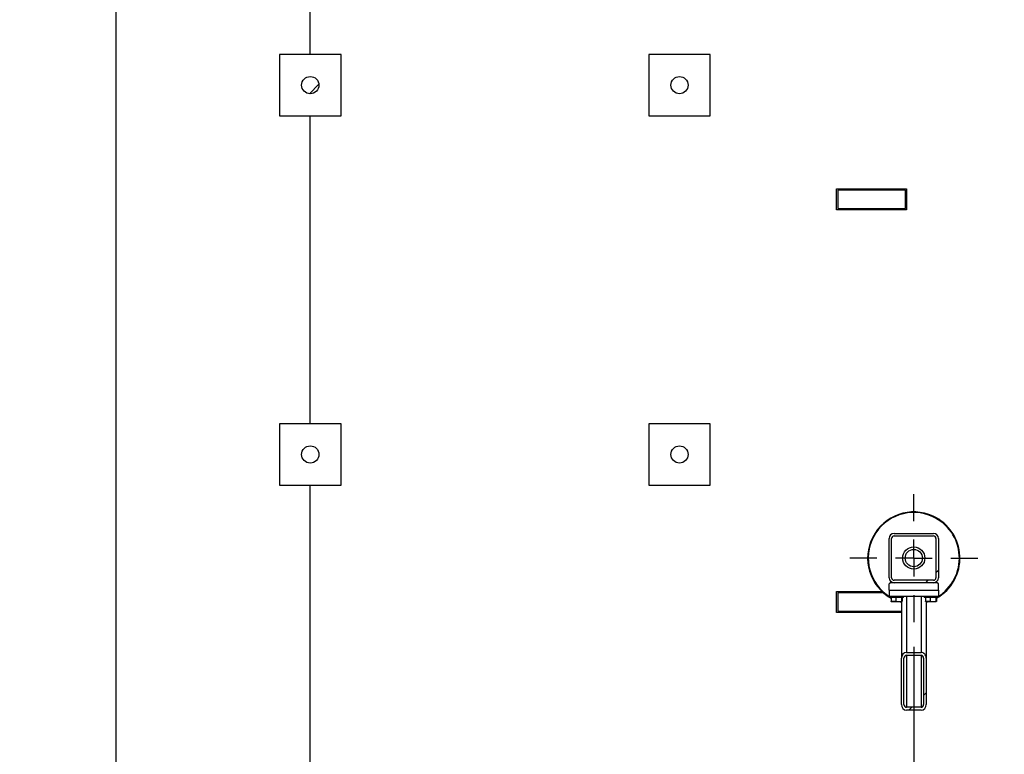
# Model space of a CAD drawing. Header units: millimetres. Extents: x 5 to 589, y 5 to 415.
# Tile 101 of 120: x 409 to 449, y 232 to 262. Entities that reach past the tile are written whole.
import ezdxf

# ---------------------------------------------------------------- set-up
doc = ezdxf.new("R2010")
doc.units = ezdxf.units.MM
doc.linetypes.add('CENTERX2', pattern=[20.32, 12.7, -2.54, 2.54, -2.54])
for name, color, linetype in [('COTES', 1, 'Continuous'), ('TRAIT-FINS', 9, 'Continuous'), ('TRAIT-MIXTES', 3, 'CENTERX2')]:
    doc.layers.add(name, color=color, linetype=linetype)
doc.layers.add('TRAIT-FORT', color=4, linetype='Continuous', lineweight=25)
doc.styles.add('SLDTEXTSTYLE0', font='TXT', dxfattribs={"width": 0.75})
doc.dimstyles.new('SLDDIMSTYLE0', dxfattribs={"dimtxt": 3, "dimasz": 2, "dimexe": 0, "dimexo": 0.0625, "dimgap": 0.75, "dimtad": 1, "dimdec": 0, "dimlfac": 40, "dimrnd": 1e-09, "dimzin": 12, "dimdsep": 46, "dimtxsty": 'SLDTEXTSTYLE0', "dimsah": 1, "dimcen": 0.09, "dimadec": 0, "dimazin": 3, "dimtfac": 1, "dimtdec": 0, "dimtofl": 0, "dimtmove": 0, "dimatfit": 3, "dimfxl": 1, "dimfrac": 2, "dimtolj": 1, "dimtzin": 12, "dimarcsym": 0})
doc.dimstyles.new('SLDDIMSTYLE1', dxfattribs={"dimtxt": 3, "dimasz": 2, "dimexe": 0, "dimexo": 0.0625, "dimgap": 0.75, "dimtad": 1, "dimdec": 0, "dimlfac": 40, "dimrnd": 1e-09, "dimzin": 12, "dimdsep": 46, "dimtxsty": 'SLDTEXTSTYLE0', "dimsah": 1, "dimcen": 0.09, "dimadec": 0, "dimazin": 3, "dimtfac": 1, "dimtdec": 0, "dimtmove": 0, "dimatfit": 0, "dimfxl": 1, "dimfrac": 2, "dimtolj": 1, "dimtzin": 12, "dimarcsym": 0})

# ---------------------------------------------------------------- blocks, each defined once
blk = doc.blocks.new('_D_3')
at = {"layer": 'COTES', "color": 1, "transparency": 16777216}
for p, q in [((445.325, 236.667), (445.325, 145.771)), ((435.806, 168.476), (435.806, 145.771)), ((435.806, 146.771), (432.806, 146.771)), ((445.325, 146.771), (435.806, 146.771)), ((445.325, 146.771), (448.325, 146.771))]:
    blk.add_line(p, q, dxfattribs=at)
for points in [[(435.806, 146.771), (433.806, 147.271), (433.806, 146.271)], [(445.325, 146.771), (447.325, 146.271), (447.325, 147.271)]]:
    blk.add_solid(points, dxfattribs=at)
at = {"layer": 'COTES', "color": 1, "transparency": 16777216, "insert": (437.241, 150.638), "char_height": 3, "attachment_point": 1, "style": 'SLDTEXTSTYLE0'}
blk.add_mtext('381', dxfattribs=at)
blk = doc.blocks.new('_D_6')
at = {"layer": 'COTES', "color": 1, "transparency": 16777216}
for p, q in [((448.475, 269.017), (411.922, 269.017)), ((412.922, 170.517), (412.922, 269.017)), ((472.225, 170.517), (411.922, 170.517))]:
    blk.add_line(p, q, dxfattribs=at)
for points in [[(412.922, 269.017), (412.422, 267.017), (413.422, 267.017)], [(412.922, 170.517), (413.422, 172.517), (412.422, 172.517)]]:
    blk.add_solid(points, dxfattribs=at)
at = {"layer": 'COTES', "color": 1, "transparency": 16777216, "insert": (409.055, 215.333), "char_height": 3, "attachment_point": 1, "rotation": 90, "style": 'SLDTEXTSTYLE0'}
blk.add_mtext('3940', dxfattribs=at)
blk = doc.blocks.new('SW_CENTERMARKSYMBOL_7')
at = {"layer": 'TRAIT-MIXTES', "color": 0}
for p, q in [((0, 1.5), (0, 2.6)), ((0, 0), (0, 0.75)), ((-1.5, 0), (-2.6, 0)), ((0, 0), (-0.75, 0)), ((0, 0), (0, -0.75)), ((0, 0), (0.75, 0)), ((1.5, 0), (2.6, 0)), ((0, -1.5), (0, -2.6))]:
    blk.add_line(p, q, dxfattribs=at)

msp = doc.modelspace()

# ---------------------------------------------------------------- hatches: boundary and pattern name
at = {"layer": 'TRAIT-FINS'}
h = msp.add_hatch(dxfattribs=at)
h.set_pattern_fill('ANSI31', color=9, style=0)
edge = h.paths.add_edge_path(flags=0)
edge.add_arc((420.806, 259.476), 0.35, 0, 360)
h = msp.add_hatch(dxfattribs=at)
h.set_pattern_fill('ANSI31', color=9, style=0)
edge = h.paths.add_edge_path(flags=0)
edge.add_arc((435.806, 259.476), 0.35, 0, 360)
h = msp.add_hatch(dxfattribs=at)
h.set_pattern_fill('ANSI31', color=9, style=0)
edge = h.paths.add_edge_path(flags=0)
edge.add_arc((420.806, 244.476), 0.35, 0, 360)
h = msp.add_hatch(dxfattribs=at)
h.set_pattern_fill('ANSI31', color=9, style=0)
edge = h.paths.add_edge_path(flags=0)
edge.add_arc((435.806, 244.476), 0.35, 0, 360)
h = msp.add_hatch(dxfattribs=at)
h.set_pattern_fill('ANSI31', color=9, angle=3e-322, style=0)
edge = h.paths.add_edge_path(flags=0)
edge.add_arc((444.525, 241.067), 0.2, 90, 180)
edge.add_line((444.325, 241.067), (444.325, 239.467))
edge.add_arc((444.525, 239.467), 0.2, 180, 270)
edge.add_line((444.525, 239.267), (446.125, 239.267))
edge.add_arc((446.125, 239.467), 0.2, 270, 360)
edge.add_line((446.325, 239.467), (446.325, 241.067))
edge.add_arc((446.125, 241.067), 0.2, 0, 90)
edge.add_line((446.125, 241.267), (444.525, 241.267))
edge = h.paths.add_edge_path(flags=0)
edge.add_line((444.425, 239.467), (444.425, 241.067))
edge.add_arc((444.525, 241.067), 0.1, 90, 180, ccw=False)
edge.add_line((444.525, 241.167), (446.125, 241.167))
edge.add_arc((446.125, 241.067), 0.1, 0, 90, ccw=False)
edge.add_line((446.225, 241.067), (446.225, 239.467))
edge.add_arc((446.125, 239.467), 0.1, 270, 360, ccw=False)
edge.add_line((446.125, 239.367), (444.525, 239.367))
edge.add_arc((444.525, 239.467), 0.1, 180, 270, ccw=False)
h = msp.add_hatch(dxfattribs=at)
h.set_pattern_fill('ANSI31', color=9, angle=3e-322, style=0)
edge = h.paths.add_edge_path(flags=0)
edge.add_line((444.825, 236.202), (444.825, 234.325))
edge.add_ellipse((445.025, 234.325), major_axis=(0, -0.235), ratio=0.852263, start_angle=270, end_angle=360)
edge.add_line((445.025, 234.09), (445.625, 234.09))
edge.add_ellipse((445.625, 234.325), major_axis=(0, -0.235), ratio=0.852263, start_angle=360, end_angle=450)
edge.add_line((445.825, 234.325), (445.825, 236.202))
edge.add_ellipse((445.625, 236.202), major_axis=(0, -0.235), ratio=0.852263, start_angle=90, end_angle=180)
edge.add_line((445.625, 236.437), (445.025, 236.437))
edge.add_ellipse((445.025, 236.202), major_axis=(0, -0.235), ratio=0.852263, start_angle=180, end_angle=270)
edge = h.paths.add_edge_path(flags=0)
edge.add_line((444.925, 234.325), (444.925, 236.202))
edge.add_ellipse((445.025, 236.202), major_axis=(0, -0.117), ratio=0.852263, start_angle=180, end_angle=270, ccw=False)
edge.add_line((445.025, 236.319), (445.625, 236.319))
edge.add_ellipse((445.625, 236.202), major_axis=(0, -0.117), ratio=0.852263, start_angle=90, end_angle=180, ccw=False)
edge.add_line((445.725, 236.202), (445.725, 234.325))
edge.add_ellipse((445.625, 234.325), major_axis=(0, -0.117), ratio=0.852263, start_angle=0, end_angle=90, ccw=False)
edge.add_line((445.625, 234.207), (445.025, 234.207))
edge.add_ellipse((445.025, 234.325), major_axis=(0, -0.117), ratio=0.852263, start_angle=270, end_angle=360, ccw=False)

# ---------------------------------------------------------------- linework, layer by layer
at = {"layer": 'TRAIT-FORT', "color": 4, "linetype": 'Continuous', "lineweight": 25}
for p, q in [((420.806, 260.726), (420.806, 273.226)), ((422.056, 260.726), (419.556, 260.726)), ((419.556, 260.726), (419.556, 258.226)), ((422.056, 258.226), (422.056, 260.726)), ((434.556, 260.726), (434.556, 258.226)), ((437.056, 260.726), (434.556, 260.726)), ((437.056, 258.226), (437.056, 260.726)), ((419.556, 258.226), (422.056, 258.226)), ((420.806, 245.726), (420.806, 258.226)), ((434.556, 258.226), (437.056, 258.226)), ((442.183, 255.26), (445.033, 255.26)), ((442.183, 254.41), (442.183, 255.26)), ((444.983, 255.21), (442.233, 255.21)), ((442.233, 255.21), (442.233, 254.46)), ((444.983, 254.46), (444.983, 255.21)), ((445.033, 255.26), (445.033, 254.41)), ((445.033, 254.41), (442.183, 254.41)), ((442.233, 254.46), (444.983, 254.46)), ((419.556, 245.726), (419.556, 243.226)), ((422.056, 245.726), (419.556, 245.726)), ((422.056, 243.226), (422.056, 245.726)), ((434.556, 245.726), (434.556, 243.226)), ((437.056, 245.726), (434.556, 245.726)), ((437.056, 243.226), (437.056, 245.726)), ((419.556, 243.226), (422.056, 243.226)), ((420.806, 230.726), (420.806, 243.226)), ((434.556, 243.226), (437.056, 243.226)), ((444.525, 241.267), (446.125, 241.267)), ((444.325, 239.467), (444.325, 241.067)), ((444.425, 239.467), (444.425, 241.067)), ((444.525, 241.167), (446.125, 241.167)), ((446.225, 241.067), (446.225, 239.467)), ((446.325, 241.067), (446.325, 239.467)), ((444.375, 239.267), (444.325, 239.217)), ((444.325, 238.967), (444.325, 239.217)), ((444.525, 239.267), (444.375, 239.267)), ((444.5, 239.268), (444.5, 239.267)), ((446.125, 239.367), (444.525, 239.367)), ((446.125, 239.267), (444.525, 239.267)), ((446.275, 239.267), (446.125, 239.267)), ((446.15, 239.267), (446.15, 239.268)), ((446.325, 239.217), (446.275, 239.267)), ((446.325, 238.967), (446.325, 239.217)), ((442.183, 238.908), (444.033, 238.908)), ((442.183, 238.058), (442.183, 238.908)), ((444.088, 238.858), (442.233, 238.858)), ((442.233, 238.858), (442.233, 238.108)), ((444.325, 238.967), (444.325, 238.717)), ((444.325, 238.967), (446.325, 238.967)), ((446.325, 238.967), (446.325, 238.717)), ((444.325, 238.717), (446.325, 238.717)), ((444.35, 238.717), (444.35, 238.667)), ((444.371, 238.667), (444.35, 238.667)), ((444.9, 238.667), (444.371, 238.667)), ((444.399, 238.667), (444.399, 238.517)), ((444.411, 238.499), (444.423, 238.492)), ((444.827, 238.492), (444.423, 238.492)), ((444.594, 238.667), (444.594, 238.517)), ((444.803, 238.492), (444.825, 238.486)), ((444.82, 238.667), (444.82, 238.517)), ((444.825, 238.492), (444.825, 236.202)), ((444.827, 238.492), (444.839, 238.499)), ((444.851, 238.667), (444.851, 238.517)), ((444.9, 238.667), (444.9, 238.717)), ((445.025, 238.717), (445.025, 236.437)), ((445.625, 238.717), (445.625, 236.437)), ((445.75, 238.717), (445.75, 238.667)), ((445.771, 238.667), (445.75, 238.667)), ((446.3, 238.667), (445.771, 238.667)), ((445.799, 238.667), (445.799, 238.517)), ((445.811, 238.499), (445.823, 238.492)), ((446.227, 238.492), (445.823, 238.492)), ((445.825, 238.492), (445.825, 236.202)), ((445.825, 238.486), (445.846, 238.492)), ((445.994, 238.667), (445.994, 238.517)), ((446.22, 238.667), (446.22, 238.517)), ((446.227, 238.492), (446.239, 238.499)), ((446.251, 238.667), (446.251, 238.517)), ((446.3, 238.667), (446.3, 238.717)), ((444.825, 238.058), (442.183, 238.058)), ((442.233, 238.108), (444.825, 238.108)), ((445.025, 236.437), (445.625, 236.437)), ((444.825, 234.325), (444.825, 236.202)), ((444.925, 234.325), (444.925, 236.202)), ((445.025, 236.319), (445.625, 236.319)), ((445.025, 236.319), (445.025, 234.207)), ((445.625, 236.319), (445.625, 234.207)), ((445.725, 236.202), (445.725, 234.325)), ((445.825, 236.202), (445.825, 234.325)), ((445.625, 234.207), (445.025, 234.207)), ((445.625, 234.09), (445.025, 234.09))]:
    msp.add_line(p, q, dxfattribs=at)
at = {"layer": 'TRAIT-FORT', "color": 4, "linetype": 'Continuous', "lineweight": 25, "flags": 128}
for points in [[(444.825, 238.46), (444.722, 238.491), (444.721, 238.492)], [(445.929, 238.492), (445.869, 238.472), (445.825, 238.46)]]:
    msp.add_lwpolyline(points, dxfattribs=at)
at = {"layer": 'TRAIT-FORT', "color": 4, "linetype": 'Continuous', "lineweight": 25}
for centre, radius in [((420.806, 259.476), 0.35), ((435.806, 259.476), 0.35), ((420.806, 244.476), 0.35), ((435.806, 244.476), 0.35), ((445.325, 240.267), 0.45), ((445.325, 240.267), 0.35)]:
    msp.add_circle(centre, radius, dxfattribs=at)
for centre, radius, start, end in [((445.325, 240.267), 1.875, 65.3258, 240.4041), ((445.325, 240.267), 1.85, 65.3258, 238.1952), ((445.325, 240.267), 1.85, 301.8048, 65.3258), ((445.325, 240.267), 1.875, 299.5959, 65.3258), ((444.525, 241.067), 0.2, 90, 180), ((446.125, 241.067), 0.2, 0, 90), ((444.525, 241.067), 0.1, 90, 180), ((446.125, 241.067), 0.1, 0, 90), ((444.525, 239.467), 0.2, 180, 270), ((444.525, 239.467), 0.1, 180, 270), ((446.125, 239.467), 0.2, 270, 0), ((446.125, 239.467), 0.1, 270, 0)]:
    msp.add_arc(centre, radius, start, end, dxfattribs=at)
for centre, major_axis, start_param, end_param in [((445.025, 236.202), (0, -0.235), 3.141593, 4.712389), ((445.625, 236.202), (0, -0.235), 1.570796, 3.141593), ((445.025, 236.202), (0, -0.117), 3.141593, 4.712389), ((445.625, 236.202), (0, -0.117), 1.570796, 3.141593), ((445.025, 234.325), (0, -0.235), 4.712389, 6.283185), ((445.025, 234.325), (0, -0.117), 4.712389, 6.283185), ((445.625, 234.325), (0, -0.235), 0, 1.570796), ((445.625, 234.325), (0, -0.117), 0, 1.570796)]:
    msp.add_ellipse(centre, major_axis=major_axis, ratio=0.852263, start_param=start_param, end_param=end_param, dxfattribs=at)
for points, knots in [([(444.411, 238.499), (444.41, 238.499), (444.407, 238.499), (444.403, 238.507), (444.4, 238.515), (444.399, 238.517)], [0, 0, 0, 0, 0.082237, 0.737977, 1, 1, 1, 1]), ([(444.594, 238.517), (444.577, 238.511), (444.543, 238.5), (444.492, 238.496), (444.444, 238.502), (444.414, 238.512), (444.399, 238.517)], [0, 0, 0, 0, 0.2646049, 0.5349477, 0.7653431, 1, 1, 1, 1]), ([(444.594, 238.517), (444.614, 238.511), (444.654, 238.5), (444.712, 238.496), (444.769, 238.502), (444.803, 238.512), (444.82, 238.517)], [0, 0, 0, 0, 0.264605, 0.534948, 0.765343, 1, 1, 1, 1]), ([(444.851, 238.517), (444.847, 238.509), (444.841, 238.497), (444.831, 238.498), (444.825, 238.507), (444.821, 238.515), (444.82, 238.517)], [0, 0, 0, 0, 0.385549, 0.637642, 0.896546, 1, 1, 1, 1]), ([(445.811, 238.499), (445.81, 238.499), (445.807, 238.499), (445.803, 238.507), (445.8, 238.515), (445.799, 238.517)], [0, 0, 0, 0, 0.082237, 0.737977, 1, 1, 1, 1]), ([(445.994, 238.517), (445.977, 238.511), (445.943, 238.5), (445.892, 238.496), (445.844, 238.502), (445.814, 238.512), (445.799, 238.517)], [0, 0, 0, 0, 0.264605, 0.534948, 0.765343, 1, 1, 1, 1]), ([(445.994, 238.517), (446.014, 238.511), (446.054, 238.5), (446.112, 238.496), (446.169, 238.502), (446.203, 238.512), (446.22, 238.517)], [0, 0, 0, 0, 0.264605, 0.534948, 0.765343, 1, 1, 1, 1]), ([(446.251, 238.517), (446.247, 238.509), (446.241, 238.497), (446.231, 238.498), (446.225, 238.507), (446.221, 238.515), (446.22, 238.517)], [0, 0, 0, 0, 0.385549, 0.637642, 0.896546, 1, 1, 1, 1])]:
    msp.add_open_spline(points, degree=3, knots=knots, dxfattribs=at)

# ---------------------------------------------------------------- block references
at = {"layer": 'TRAIT-MIXTES', "color": 3}
msp.add_blockref('SW_CENTERMARKSYMBOL_7', (445.325, 240.267), dxfattribs=at)

# ---------------------------------------------------------------- dimensions: what is measured, and where the dimension line sits
at = {"layer": 'COTES', "color": 1}
dim = msp.add_linear_dim(base=(412.922, 269.017), p1=(473.225, 170.517), p2=(449.475, 269.017), angle=90, dimstyle='SLDDIMSTYLE0', dxfattribs=at)
dim.commit()
dim.dimension.update_dxf_attribs({"geometry": '_D_6', "text_midpoint": (412.922, 219.767), "dimtype": 160})
dim = msp.add_linear_dim(base=(435.806, 146.771), p1=(445.325, 237.667), p2=(435.806, 169.476), dimstyle='SLDDIMSTYLE1', dxfattribs=at)
dim.commit()
dim.dimension.update_dxf_attribs({"geometry": '_D_3', "text_midpoint": (440.566, 146.771), "dimtype": 160})

doc.saveas('drawing.dxf')
